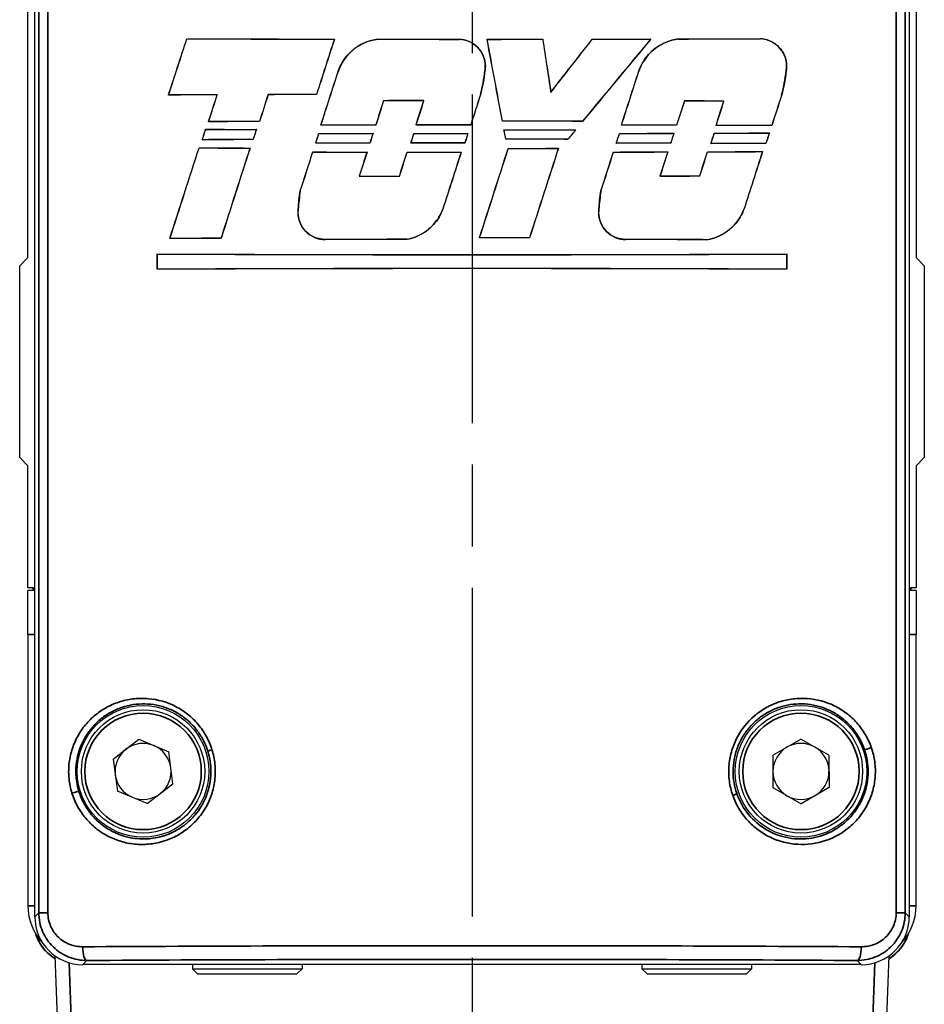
# Model space of a CAD drawing. Header units: millimetres. Extents: x 399 to 6233, y -1870 to 1602.
# Tile 49 of 256: x 2655 to 2688, y 953 to 989. Entities that reach past the tile are written whole.
import ezdxf

# ---------------------------------------------------------------- set-up
doc = ezdxf.new("R2010")
doc.units = ezdxf.units.MM
doc.linetypes.add('AM_ISO08W050', pattern=[18, 12, -1.5, 3, -1.5])
for name, color, linetype, lineweight in [('AM_7', 4, 'AM_ISO08W050', 25), ('可見 (ISO)', 7, 'Continuous', 25), ('窄部可見 (ISO)', 7, 'Continuous', 35)]:
    doc.layers.add(name, color=color, linetype=linetype, lineweight=lineweight)
doc.layers.add('S40', color=7, linetype='Continuous')

# ---------------------------------------------------------------- blocks, each defined once
blk = doc.blocks.new('S40-左視-02')
at = {"layer": '可見 (ISO)'}
for p, q in [((-15.95, -22.845), (-15.95, 34.605)), ((15.95, 34.605), (15.95, -22.845)), ((-16.2, 1.205), (-16.2, 27.533)), ((16.2, 27.533), (16.2, 1.205)), ((-10.404, 9.187), (-10.401, 9.184)), ((-5.017, 9.171), (-5.022, 9.168)), ((-3.441, 9.168), (-3.44, 9.165)), ((-0.451, 9.166), (-0.451, 9.163)), ((0.55, 9.166), (0.554, 9.163)), ((2.581, 9.167), (2.578, 9.164)), ((4.387, 9.17), (4.389, 9.166)), ((6.524, 9.174), (6.516, 9.171)), ((7.524, 9.177), (7.524, 9.174)), ((10.515, 9.188), (10.515, 9.184)), ((-4.878, 8.008), (-4.874, 8.007)), ((0.471, 8.013), (0.468, 8.013)), ((6.085, 8.009), (6.088, 8.008)), ((11.462, 8.009), (11.458, 8.009)), ((2.876, 7.234), (2.874, 7.226)), ((-11.074, 7.131), (-11.069, 7.134)), ((-9.295, 7.138), (-9.29, 7.141)), ((-7.437, 7.144), (-7.44, 7.147)), ((-5.672, 7.148), (-5.674, 7.152)), ((-3.225, 6.922), (-3.227, 6.926)), ((-1.757, 6.924), (-1.752, 6.927)), ((0.31, 7.143), (0.307, 7.144)), ((7.748, 6.913), (7.745, 6.916)), ((9.187, 6.908), (9.192, 6.912)), ((11.299, 7.136), (11.296, 7.137)), ((-9.612, 6.157), (-9.607, 6.16)), ((-7.752, 6.163), (-7.754, 6.166)), ((1.109, 6.174), (1.112, 6.178)), ((4.033, 6.171), (4.031, 6.175)), ((-9.717, 5.883), (-9.715, 5.879)), ((-7.865, 5.876), (-7.87, 5.873)), ((-5.515, 6.031), (-5.51, 6.035)), ((-3.51, 6.035), (-3.512, 6.038)), ((-2.043, 6.036), (-2.038, 6.04)), ((-0.046, 6.037), (-0.048, 6.04)), ((1.164, 5.865), (1.168, 5.861)), ((3.791, 5.867), (3.784, 5.864)), ((5.45, 6.031), (5.455, 6.035)), ((7.462, 6.026), (7.459, 6.03)), ((8.903, 6.022), (8.908, 6.025)), ((10.85, 5.75), (10.845, 5.746)), ((10.936, 6.014), (10.934, 6.017)), ((-9.842, 5.499), (-9.837, 5.503)), ((-7.985, 5.506), (-7.988, 5.509)), ((-5.586, 5.733), (-5.584, 5.73)), ((-3.609, 5.73), (-3.614, 5.726)), ((-2.117, 5.728), (-2.114, 5.724)), ((-0.147, 5.727), (-0.152, 5.724)), ((1.236, 5.517), (1.238, 5.521)), ((3.501, 5.515), (3.499, 5.519)), ((5.379, 5.733), (5.382, 5.729)), ((7.367, 5.738), (7.362, 5.734)), ((8.838, 5.742), (8.841, 5.739)), ((-9.957, 5.204), (-9.954, 5.201)), ((-8.098, 5.198), (-8.103, 5.194)), ((-5.807, 5.054), (-5.805, 5.051)), ((-5.703, 5.374), (-5.698, 5.378)), ((-3.829, 5.051), (-3.834, 5.047)), ((-3.723, 5.378), (-3.726, 5.381)), ((-2.364, 5.049), (-2.361, 5.045)), ((-2.23, 5.379), (-2.225, 5.383)), ((-0.394, 5.048), (-0.399, 5.044)), ((-0.259, 5.38), (-0.262, 5.384)), ((1.322, 5.186), (1.324, 5.182)), ((3.152, 5.187), (3.147, 5.184)), ((5.159, 5.053), (5.162, 5.049)), ((5.264, 5.375), (5.268, 5.379)), ((7.146, 5.058), (7.141, 5.054)), ((7.248, 5.37), (7.245, 5.374)), ((8.592, 5.062), (8.594, 5.058)), ((8.716, 5.366), (8.721, 5.369)), ((10.601, 5.07), (10.596, 5.066)), ((10.722, 5.358), (10.719, 5.362)), ((-4.114, 4.172), (-4.119, 4.169)), ((-2.649, 4.17), (-2.647, 4.167)), ((6.859, 4.178), (6.855, 4.174)), ((8.307, 4.182), (8.31, 4.179)), ((-6.266, 3.631), (-6.263, 3.631)), ((4.702, 3.631), (4.706, 3.63)), ((-6.341, 2.97), (-6.338, 2.97)), ((-1.064, 2.965), (-1.067, 2.966)), ((4.628, 2.97), (4.631, 2.97)), ((9.919, 2.959), (9.916, 2.96)), ((-11.026, 1.896), (-11.021, 1.899)), ((-9.155, 1.903), (-9.157, 1.907)), ((-2.364, 1.865), (-2.364, 1.868)), ((0.271, 1.919), (0.276, 1.923)), ((2.099, 1.918), (2.096, 1.922)), ((8.603, 1.852), (8.602, 1.855)), ((-16.5, 0.905), (-16.2, 1.205)), ((-11.487, 1.334), (-11.483, 1.331)), ((-11.487, 0.773), (-11.487, 1.334)), ((-11.483, 1.331), (-11.483, 0.776)), ((11.487, 1.334), (11.483, 1.331)), ((11.483, 0.776), (11.483, 1.331)), ((11.487, 1.334), (11.487, 0.773)), ((16.2, 1.205), (16.5, 0.905)), ((-16.5, -6.095), (-16.5, 0.905)), ((-11.487, 0.773), (-11.483, 0.776)), ((11.487, 0.773), (11.483, 0.776)), ((16.5, 0.905), (16.5, -6.095)), ((-16.2, -6.395), (-16.5, -6.095)), ((16.5, -6.095), (16.2, -6.395)), ((-16.2, -10.845), (-16.2, -6.395)), ((16.2, -6.395), (16.2, -10.845)), ((-15.95, -10.845), (-16.2, -10.845)), ((-15.95, -10.945), (-16.2, -10.945)), ((-16.2, -12.545), (-16.2, -10.945)), ((-16.013, -10.945), (-16.013, -10.845)), ((16.2, -10.845), (15.95, -10.845)), ((16.2, -10.945), (15.95, -10.945)), ((16.013, -10.945), (16.013, -10.845)), ((16.2, -10.945), (16.2, -12.545)), ((-16.2, -12.545), (-16.2, -22.445)), ((16.2, -22.445), (16.2, -12.545)), ((-14.1, -15.845), (-14.099, -15.845)), ((-13.771, -15.845), (-13.771, -15.845)), ((-14.5, -16.499), (-14.5, -16.499)), ((-13.091, -17.094), (-12.155, -16.374)), ((-12.155, -16.374), (-11.064, -16.825)), ((10.977, -16.956), (11.998, -16.364)), ((13.022, -16.953), (11.998, -16.364)), ((-14.621, -16.846), (-14.621, -16.846)), ((-10.909, -17.996), (-11.064, -16.825)), ((-13.091, -17.094), (-12.936, -18.264)), ((10.977, -16.956), (10.978, -18.137)), ((13.022, -16.953), (13.023, -18.134)), ((-11.845, -18.715), (-12.936, -18.264)), ((-11.845, -18.715), (-10.909, -17.996)), ((10.978, -18.137), (12.002, -18.726)), ((13.023, -18.134), (12.002, -18.726)), ((-14.5, -18.591), (-14.5, -18.591)), ((-15.054, -28.569), (-15.204, -24.278)), ((15.204, -24.278), (15.054, -28.569)), ((14.2, -24.595), (-14.2, -24.595)), ((-10.2, -24.595), (-10.2, -24.745)), ((-10.2, -24.745), (-6.2, -24.745)), ((-10, -24.945), (-10.2, -24.745)), ((-6.4, -24.945), (-6.2, -24.745)), ((-6.2, -24.595), (-6.2, -24.745)), ((6.2, -24.595), (6.2, -24.745)), ((6.2, -24.745), (10.2, -24.745)), ((6.4, -24.945), (6.2, -24.745)), ((10, -24.945), (10.2, -24.745)), ((10.2, -24.595), (10.2, -24.745)), ((-6.4, -24.945), (-10, -24.945)), ((10, -24.945), (6.4, -24.945))]:
    blk.add_line(p, q, dxfattribs=at)
for centre, radius in [((-12, -17.545), 2.4), ((-12, -17.545), 2.25), ((12, -17.545), 2.4), ((12, -17.545), 2.25)]:
    blk.add_circle(centre, radius, dxfattribs=at)
for centre, radius, start, end in [((-12.5, -13.345), 2.25, 304.4384, 304.4434), ((-12.5, -13.345), 2.5, 308.2415, 308.2422), ((12.5, -13.345), 2.5, 231.7578, 231.7585), ((12.5, -13.345), 2.25, 290.5104, 290.5113), ((-12, -17.545), 1.022, 67.5479, 127.5479), ((12, -17.545), 1.022, 60.0782, 120.0782), ((-12, -17.545), 1.022, 127.5479, 187.5479), ((-12, -17.545), 1.022, 7.5479, 67.5479), ((12, -17.545), 1.022, 120.0782, 180.0782), ((12, -17.545), 1.023, 0.0782, 60.0782), ((-12, -17.545), 1.022, 307.5479, 7.5479), ((12, -17.545), 1.022, 180.0782, 240.0782), ((12, -17.545), 1.022, 300.0782, 0.0782), ((-12, -17.545), 1.022, 187.5479, 247.5479), ((-12, -17.545), 1.022, 247.5479, 307.5479), ((12, -17.545), 1.022, 240.0782, 300.0782), ((-14.2, -22.445), 2, 180, 223.2848), ((14.2, -22.445), 2, 316.7152, 0)]:
    blk.add_arc(centre, radius, start, end, dxfattribs=at)
for centre, major_axis, ratio, start_param, end_param in [((-7.896, 41.728), (135.674, 418.286), 0.017452, 4.635244, 4.640177), ((-7.928, 41.746), (-136.376, -420.45), 0.017452, 1.494045, 1.498935), ((0, 9.965), (45.744, 0), 0.017452, 4.48294, 4.602487), ((0, 9.965), (-45.944, 0), 0.017452, 1.342423, 1.461269), ((7.861, 21.945), (147.03, 453.297), 0.017452, 1.604649, 1.609098), ((7.825, 21.944), (-146.373, -451.272), 0.017452, 4.746358, 4.750843), ((0, 9.965), (45.743, 0), 0.017452, 4.6371, 4.702533), ((0, 9.965), (-45.943, 0), 0.017452, 1.49584, 1.560981), ((0, 9.965), (45.743, 0), 0.017452, 4.724406, 4.768849), ((-23.251, 7.761), (-249.048, 1332.253), 0.017452, 4.707935, 4.710181), ((0, 9.965), (-45.943, 0), 0.017452, 1.582853, 1.626945), ((-23.353, 7.761), (250.136, -1338.077), 0.017452, 1.56635, 1.568581), ((34.637, 31.259), (-302.392, 1983.882), 0.017452, 1.579274, 1.580251), ((34.484, 31.258), (301.054, -1975.105), 0.017452, 4.720914, 4.721892), ((-1.652, 4.857), (-74.387, -95.124), 0.017452, 1.609349, 1.62976), ((-1.645, 4.857), (74.061, 94.706), 0.017452, 4.751141, 4.771588), ((0, 0.048), (45.946, 55.561), 0.011124, 1.415052, 1.469496), ((0, 0.048), (45.746, 55.319), 0.011124, 1.41426, 1.469075), ((0, 9.965), (45.743, 0), 0.017452, 4.808444, 4.855496), ((0, 9.965), (-45.943, 0), 0.017452, 1.666469, 1.713111), ((0, 9.965), (45.744, 0), 0.017452, 4.877624, 4.94433), ((0, 9.965), (-45.944, 0), 0.017452, 1.735311, 1.801708), ((-7.991, 25.468), (145.917, 453.567), 0.017452, 4.675138, 4.6795), ((-8.027, 25.471), (-146.586, -455.646), 0.017452, 1.533743, 1.538075), ((-7.914, -8.16), (147.074, 457.162), 0.017452, 4.74905, 4.753378), ((-7.95, -8.161), (-147.737, -459.223), 0.017452, 1.607329, 1.611627), ((0, 6.356), (-45.744, 0), 0.017452, 4.917015, 4.956906), ((0, 6.356), (45.944, 0), 0.017452, 1.77441, 1.814116), ((-7.971, 37.124), (139.308, 433.025), 0.017452, 4.646428, 4.6487), ((-8.005, 37.138), (-140.007, -435.197), 0.017452, 1.505171, 1.507431), ((7.746, 27.276), (145.685, 452.845), 0.017452, 1.620874, 1.623042), ((7.708, 27.272), (-145.011, -450.75), 0.017452, 4.762673, 4.764851), ((0, 6.356), (45.943, 0), 0.017452, 1.694623, 1.73345), ((0, 6.356), (-45.743, 0), 0.017452, 4.836703, 4.875703), ((8.098, 14.323), (149.468, 464.604), 0.017452, 1.592333, 1.594243), ((8.062, 14.323), (-148.811, -462.563), 0.017452, 4.734003, 4.735922), ((0, 6.126), (45.943, 0), 0.017452, 1.608943, 1.641096), ((0, 6.126), (-45.743, 0), 0.017452, 4.750807, 4.782941), ((-8.072, 14.963), (148.705, 462.234), 0.017452, 4.69869, 4.700611), ((-8.108, 14.963), (-149.362, -464.277), 0.017452, 1.55719, 1.559101), ((0, 3.572), (45.944, 142.854), 0.005344, 1.547508, 1.555235), ((8.102, 3.573), (-149.34, -464.208), 0.017452, 4.710313, 4.712696), ((7.992, -18.94), (143.269, 445.335), 0.017452, 1.518318, 1.520312), ((7.957, -18.933), (-142.588, -443.219), 0.017452, 4.659657, 4.66166), ((0, 6.126), (45.944, 0), 0.017452, 1.369371, 1.401408), ((0, 6.126), (-45.744, 0), 0.017452, 4.510179, 4.542196), ((-7.477, -18.346), (142.921, 444.254), 0.017452, 4.772881, 4.774879), ((-7.516, -18.352), (-143.6, -446.366), 0.017452, 1.63105, 1.633039), ((8.061, -28.247), (136.544, 424.433), 0.017452, 1.492948, 1.495595), ((8.029, -28.227), (-135.835, -422.23), 0.017452, 4.634153, 4.63682), ((0, 5.376), (-45.744, 0), 0.017452, 4.882677, 4.924094), ((0, 5.376), (45.944, 0), 0.017452, 1.740393, 1.781457), ((0, 5.376), (-45.743, 0), 0.017452, 4.624105, 4.688146), ((0, 5.376), (45.943, 0), 0.017452, 1.482934, 1.546596), ((-0.001, 38.343), (45.742, 140.956), 0.005388, 4.478967, 4.481765), ((0, 38.344), (45.943, 141.575), 0.005388, 4.480032, 4.482765), ((0, 6.663), (45.744, 0), 0.017452, 4.498325, 4.539593), ((0, 6.663), (-45.944, 0), 0.017452, 1.357737, 1.398653), ((0.001, 27.56), (45.946, 141.587), 0.005388, 1.726322, 1.728923), ((0.001, 27.561), (45.747, 140.973), 0.005388, 1.726977, 1.72964), ((0, 5.239), (-45.743, 0), 0.017452, 4.789192, 4.83325), ((0, 5.239), (45.943, 0), 0.017452, 1.64732, 1.691023), ((0, 5.239), (-45.743, 0), 0.017452, 4.713393, 4.757059), ((0, 5.239), (45.943, 0), 0.017452, 1.571851, 1.615167), ((0, 6.663), (45.743, 0), 0.017452, 4.73784, 4.795367), ((0, 7.56), (45.738, -222.221), 0.003518, 1.560883, 1.562445), ((0, 6.663), (-45.943, 0), 0.017452, 1.59623, 1.65325), ((-0.001, 7.562), (45.962, -223.309), 0.00352, 1.560934, 1.562457), ((0, 0.012), (45.946, 55.808), 0.011094, 1.47488, 1.48109), ((1.531, 0.047), (-71.317, -86.598), 0.017452, 4.659508, 4.663578), ((0, 5.239), (-45.743, 0), 0.017452, 4.548537, 4.592954), ((0, 5.239), (45.943, 0), 0.017452, 1.407721, 1.451778), ((0, 6.525), (45.744, 0), 0.017452, 4.906822, 4.951859), ((0, 5.239), (-45.744, 0), 0.017452, 4.470973, 4.516514), ((0, 5.239), (45.944, 0), 0.017452, 1.33051, 1.375677), ((0, -30.188), (45.745, 140.965), 0.005388, 1.314755, 1.317628), ((0, 4.719), (-45.744, 0), 0.017452, 4.887848, 4.92925), ((0, 4.719), (45.944, 0), 0.017452, 1.745541, 1.786589), ((0, 25.508), (45.743, 140.96), 0.005388, 4.57081, 4.573382), ((0, 25.509), (45.943, 141.577), 0.005388, 4.571463, 4.573973), ((0, 6.525), (45.743, 0), 0.017452, 4.589963, 4.63341), ((0, 6.525), (-45.943, 0), 0.017452, 1.448962, 1.492057), ((0, 14.269), (45.943, 141.577), 0.005388, 1.632922, 1.635362), ((0, 14.268), (45.742, 140.956), 0.005388, 1.633159, 1.63566), ((0, 14.834), (45.747, 140.972), 0.005388, 4.647018, 4.649495), ((0, 14.834), (45.945, 141.582), 0.005388, 4.647338, 4.649755), ((0, 6.525), (45.743, 0), 0.017452, 4.666094, 4.709179), ((0, 6.525), (-45.943, 0), 0.017452, 1.524759, 1.567496), ((0, 3.593), (45.944, 141.578), 0.005388, 1.557495, 1.559895), ((0, 3.593), (45.743, 140.96), 0.005388, 1.557405, 1.559865), ((0, 4.719), (-45.743, 0), 0.017452, 4.635776, 4.685375), ((0, 4.719), (45.943, 0), 0.017452, 1.494553, 1.543838), ((-0.001, -8.273), (45.747, 140.973), 0.005388, 4.811103, 4.813651), ((-0.001, -8.272), (45.946, 141.586), 0.005388, 4.810702, 4.813189), ((0, 6.525), (45.743, 0), 0.017452, 4.830263, 4.87415), ((0, 6.525), (-45.943, 0), 0.017452, 1.68821, 1.731739), ((0, -19.511), (45.944, 141.578), 0.005388, 1.393277, 1.395861), ((-0.001, -19.513), (45.746, 140.968), 0.005388, 1.392452, 1.395099), ((-0.001, -18.949), (45.746, 140.968), 0.005388, 4.887488, 4.890199), ((0.002, -18.941), (45.938, 141.56), 0.005387, 4.886722, 4.889371), ((0, 6.525), (-45.944, 0), 0.017452, 1.76443, 1.809093), ((0, -30.185), (45.943, 141.575), 0.005388, 1.315939, 1.318746), ((0, 38.699), (-45.744, -142.233), 0.005344, 1.310785, 1.334792), ((0, 38.699), (-45.944, -142.854), 0.005344, 1.311977, 1.335821), ((0, 5.984), (45.744, 0), 0.017452, 4.492968, 4.534412), ((0, 5.984), (-45.944, 0), 0.017452, 1.352404, 1.393495), ((7.589, 27.171), (144.238, 448.348), 0.017452, 1.625447, 1.63279), ((7.55, 27.166), (-143.559, -446.239), 0.017452, 4.767252, 4.774645), ((-7.974, 25.256), (144.878, 450.339), 0.017452, 4.669968, 4.673131), ((-8.01, 25.26), (-145.55, -452.428), 0.017452, 1.528587, 1.531729), ((0, 5.846), (45.743, 0), 0.017452, 4.585094, 4.628584), ((0, 5.846), (-45.943, 0), 0.017452, 1.444115, 1.487251), ((0, 4.582), (-45.743, 0), 0.017452, 4.793869, 4.837387), ((0, 4.582), (45.943, 0), 0.017452, 1.651976, 1.695141), ((7.935, 14.228), (147.931, 455.72), 0.017452, 1.596609, 1.598538), ((7.9, 14.228), (-147.28, -453.713), 0.017452, 4.738283, 4.740219), ((-7.922, 14.864), (147.149, 453.311), 0.017452, 4.694461, 4.6964), ((-7.957, 14.865), (-147.801, -455.32), 0.017452, 1.552964, 1.554894), ((0, 5.846), (45.743, 0), 0.017452, 4.660689, 4.703778), ((0, 5.846), (-45.943, 0), 0.017452, 1.519377, 1.562119), ((0, 4.582), (-45.743, 0), 0.017452, 4.718059, 4.761162), ((0, 4.582), (45.943, 0), 0.017452, 1.576497, 1.619252), ((8.142, 3.665), (150.083, 466.516), 0.017452, 1.573454, 1.577908), ((8.106, 3.665), (-149.429, -464.485), 0.017452, 4.715026, 4.71951), ((-8.106, 3.684), (149.428, 464.48), 0.017452, 4.714204, 4.721236), ((-8.142, 3.684), (-150.081, -466.511), 0.017452, 1.572635, 1.579622), ((0, 5.984), (45.743, 0), 0.017452, 4.741284, 4.78134), ((0, 5.984), (-45.943, 0), 0.017452, 1.599621, 1.639342), ((8.09, -7.155), (148.924, 462.915), 0.017452, 1.549753, 1.556801), ((8.055, -7.155), (-148.266, -460.869), 0.017452, 4.691221, 4.698315), ((-7.98, -8.3), (147.806, 459.439), 0.017452, 4.743975, 4.747071), ((-8.016, -8.301), (-148.467, -461.493), 0.017452, 1.602266, 1.605344), ((0, 5.846), (45.743, 0), 0.017452, 4.825414, 4.869249), ((0, 5.846), (-45.943, 0), 0.017452, 1.683384, 1.72686), ((0, 4.582), (-45.743, 0), 0.017452, 4.553276, 4.597064), ((0, 4.582), (45.943, 0), 0.017452, 1.412438, 1.45587), ((7.864, -18.877), (143.043, 440.663), 0.017452, 1.522128, 1.524128), ((7.829, -18.871), (-142.369, -438.584), 0.017452, 4.663468, 4.665477), ((-7.448, -18.276), (142.673, 439.523), 0.017452, 4.769172, 4.771177), ((-7.486, -18.281), (-143.347, -441.598), 0.017452, 1.627343, 1.629338), ((0, 5.846), (45.744, 0), 0.017452, 4.901339, 4.946269), ((0, 5.846), (-45.944, 0), 0.017452, 1.758971, 1.803529), ((0, 4.582), (-45.744, 0), 0.017452, 4.475792, 4.520667), ((0, 4.582), (45.944, 0), 0.017452, 1.335307, 1.379812), ((8.026, -28.607), (138.388, 430.163), 0.017452, 1.498052, 1.502962), ((7.992, -28.591), (-137.684, -427.975), 0.017452, 4.639273, 4.644219), ((0, 4.967), (-45.943, 0), 0.017452, 1.48103, 1.513152), ((0, 4.967), (45.743, 0), 0.017452, 4.622335, 4.654437), ((0, 4.967), (-45.944, 0), 0.017452, 1.720553, 1.752668), ((0, 4.967), (45.744, 0), 0.017452, 4.862913, 4.895007), ((0, 1.121), (-45.744, 0), 0.017452, 4.913878, 4.955821), ((0, 1.121), (45.944, 0), 0.017452, 1.771454, 1.813036), ((0, 1.067), (45.943, 0), 0.017452, 1.622277, 1.687601), ((0, 1.067), (-45.743, 0), 0.017452, 4.764087, 4.829706), ((0, 1.121), (-45.743, 0), 0.017452, 4.666489, 4.706462), ((0, 1.121), (45.943, 0), 0.017452, 1.525152, 1.564791), ((0, 1.067), (45.944, 0), 0.017452, 1.382444, 1.448358), ((0, 1.067), (-45.744, 0), 0.017452, 4.523196, 4.589413), ((0, 2.107), (45.743, 0), 0.017452, 4.45856, 4.966217), ((0, 2.107), (-45.95, 0), 0.017455, 1.318216, 1.823376), ((0, 0), (-45.743, 0), 0.017452, 4.45856, 4.966217), ((0, 0), (45.95, 0), 0.017455, 1.318216, 1.823376), ((-14.2, -22.845), (1.238, 1.238), 0.999695, 2.356347, 3.926839), ((14.2, -22.845), (-1.238, 1.238), 0.999695, 2.356347, 3.926839)]:
    blk.add_ellipse(centre, major_axis=major_axis, ratio=ratio, start_param=start_param, end_param=end_param, dxfattribs=at)
for points, knots in [([(-4.878, 8.008), (-4.866, 8.041), (-4.854, 8.073), (-4.752, 8.32), (-4.617, 8.516), (-4.307, 8.826), (-4.111, 8.96), (-3.749, 9.11), (-3.594, 9.149), (-3.441, 9.168)], [0.5825559, 0.5825559, 0.5825559, 0.5825559, 0.5923311, 0.5923311, 0.6581416, 0.6581416, 0.724146, 0.724146, 0.7690398, 0.7690398, 0.7690398, 0.7690398]), ([(-3.44, 9.165), (-3.593, 9.146), (-3.748, 9.106), (-4.109, 8.957), (-4.305, 8.823), (-4.615, 8.514), (-4.749, 8.318), (-4.851, 8.072), (-4.863, 8.04), (-4.874, 8.007)], [0.8089084, 0.8089084, 0.8089084, 0.8089084, 0.8536893, 0.8536893, 0.9195588, 0.9195588, 0.9852367, 0.9852367, 0.9949888, 0.9949888, 0.9949888, 0.9949888]), ([(-0.451, 9.166), (-0.341, 9.161), (-0.226, 9.137), (0.002, 9.042), (0.112, 8.967), (0.286, 8.793), (0.362, 8.682), (0.462, 8.44), (0.487, 8.309), (0.487, 8.186), (0.487, 8.129), (0.481, 8.071), (0.471, 8.013)], [0.4481982, 0.4481982, 0.4481982, 0.4481982, 0.4807882, 0.4807882, 0.5177647, 0.5177647, 0.5547396, 0.5547396, 0.5917144, 0.5917144, 0.5917144, 0.6086798, 0.6086798, 0.6086798, 0.6086798]), ([(0.468, 8.013), (0.478, 8.071), (0.483, 8.129), (0.483, 8.308), (0.459, 8.439), (0.359, 8.68), (0.283, 8.79), (0.11, 8.964), (0, 9.039), (-0.227, 9.133), (-0.341, 9.158), (-0.451, 9.163)], [-0.3117206, -0.3117206, -0.3117206, -0.3117206, -0.2948045, -0.2948045, -0.2579612, -0.2579612, -0.2211179, -0.2211179, -0.1842729, -0.1842729, -0.1518065, -0.1518065, -0.1518065, -0.1518065]), ([(6.085, 8.009), (6.096, 8.041), (6.109, 8.074), (6.21, 8.321), (6.344, 8.517), (6.654, 8.829), (6.852, 8.965), (7.215, 9.117), (7.371, 9.157), (7.524, 9.177)], [0.5887308, 0.5887308, 0.5887308, 0.5887308, 0.5984663, 0.5984663, 0.6643072, 0.6643072, 0.7311621, 0.7311621, 0.7766128, 0.7766128, 0.7766128, 0.7766128]), ([(7.524, 9.174), (7.371, 9.154), (7.216, 9.113), (6.854, 8.962), (6.656, 8.827), (6.347, 8.515), (6.213, 8.319), (6.112, 8.072), (6.1, 8.04), (6.088, 8.008)], [-0.2434649, -0.2434649, -0.2434649, -0.2434649, -0.1981316, -0.1981316, -0.1314185, -0.1314185, -0.0657093, -0.0657093, -0.0559962, -0.0559962, -0.0559962, -0.0559962]), ([(10.515, 9.188), (10.628, 9.183), (10.747, 9.158), (10.981, 9.061), (11.095, 8.983), (11.273, 8.805), (11.35, 8.693), (11.452, 8.446), (11.477, 8.312), (11.477, 8.186), (11.477, 8.128), (11.472, 8.068), (11.462, 8.009)], [0.463511, 0.463511, 0.463511, 0.463511, 0.4979661, 0.4979661, 0.5369755, 0.5369755, 0.5748596, 0.5748596, 0.6127438, 0.6127438, 0.6127438, 0.6300956, 0.6300956, 0.6300956, 0.6300956]), ([(11.458, 8.009), (11.468, 8.069), (11.474, 8.128), (11.474, 8.311), (11.448, 8.445), (11.347, 8.691), (11.27, 8.802), (11.093, 8.981), (10.979, 9.058), (10.746, 9.155), (10.628, 9.179), (10.515, 9.184)], [-0.3225381, -0.3225381, -0.3225381, -0.3225381, -0.3052377, -0.3052377, -0.2674894, -0.2674894, -0.2297412, -0.2297412, -0.1908825, -0.1908825, -0.1565689, -0.1565689, -0.1565689, -0.1565689]), ([(-6.341, 2.97), (-6.346, 2.929), (-6.349, 2.888), (-6.349, 2.723), (-6.324, 2.591), (-6.223, 2.348), (-6.147, 2.237), (-5.972, 2.061), (-5.86, 1.985), (-5.616, 1.885), (-5.484, 1.86), (-5.358, 1.86), (-5.356, 1.86), (-5.354, 1.86)], [-0.3106286, -0.3106286, -0.3106286, -0.3106286, -0.2985275, -0.2985275, -0.2612771, -0.2612771, -0.2240267, -0.2240267, -0.1865013, -0.1865013, -0.148976, -0.148976, -0.1484135, -0.1484135, -0.1484135, -0.1484135]), ([(-5.354, 1.864), (-5.356, 1.864), (-5.358, 1.864), (-5.484, 1.863), (-5.616, 1.888), (-5.859, 1.988), (-5.97, 2.064), (-6.145, 2.239), (-6.22, 2.349), (-6.321, 2.592), (-6.346, 2.724), (-6.346, 2.847), (-6.346, 2.888), (-6.343, 2.929), (-6.338, 2.97)], [0.4453362, 0.4453362, 0.4453362, 0.4453362, 0.4458977, 0.4458977, 0.4832863, 0.4832863, 0.520675, 0.520675, 0.5577925, 0.5577925, 0.59491, 0.59491, 0.59491, 0.6069789, 0.6069789, 0.6069789, 0.6069789]), ([(-2.364, 1.868), (-2.251, 1.891), (-2.138, 1.924), (-1.816, 2.058), (-1.62, 2.192), (-1.311, 2.501), (-1.178, 2.697), (-1.081, 2.929), (-1.074, 2.948), (-1.067, 2.966)], [-0.7547784, -0.7547784, -0.7547784, -0.7547784, -0.7217015, -0.7217015, -0.65609, -0.65609, -0.5905844, -0.5905844, -0.5849967, -0.5849967, -0.5849967, -0.5849967]), ([(-1.064, 2.965), (-1.071, 2.946), (-1.078, 2.928), (-1.174, 2.695), (-1.308, 2.499), (-1.618, 2.189), (-1.814, 2.055), (-2.137, 1.921), (-2.25, 1.887), (-2.364, 1.865)], [0.0600303, 0.0600303, 0.0600303, 0.0600303, 0.065637, 0.065637, 0.1312739, 0.1312739, 0.1970178, 0.1970178, 0.2301933, 0.2301933, 0.2301933, 0.2301933]), ([(4.628, 2.97), (4.622, 2.929), (4.62, 2.888), (4.62, 2.724), (4.645, 2.592), (4.745, 2.349), (4.82, 2.238), (4.995, 2.063), (5.106, 1.986), (5.35, 1.885), (5.482, 1.86), (5.607, 1.86), (5.609, 1.86), (5.611, 1.86)], [-0.3108484, -0.3108484, -0.3108484, -0.3108484, -0.2987826, -0.2987826, -0.2616698, -0.2616698, -0.224557, -0.224557, -0.187125, -0.187125, -0.1496929, -0.1496929, -0.1491299, -0.1491299, -0.1491299, -0.1491299]), ([(5.611, 1.863), (5.609, 1.863), (5.607, 1.863), (5.482, 1.863), (5.35, 1.888), (5.108, 1.989), (4.997, 2.065), (4.823, 2.24), (4.748, 2.351), (4.648, 2.593), (4.623, 2.724), (4.623, 2.847), (4.623, 2.887), (4.626, 2.928), (4.631, 2.97)], [0.4462988, 0.4462988, 0.4462988, 0.4462988, 0.4468607, 0.4468607, 0.4841574, 0.4841574, 0.5214541, 0.5214541, 0.5584352, 0.5584352, 0.5954163, 0.5954163, 0.5954163, 0.6074502, 0.6074502, 0.6074502, 0.6074502]), ([(8.602, 1.855), (8.718, 1.878), (8.833, 1.911), (9.161, 2.046), (9.359, 2.182), (9.671, 2.494), (9.805, 2.69), (9.902, 2.924), (9.909, 2.942), (9.916, 2.96)], [-0.7666931, -0.7666931, -0.7666931, -0.7666931, -0.7323964, -0.7323964, -0.6649503, -0.6649503, -0.5987622, -0.5987622, -0.5932187, -0.5932187, -0.5932187, -0.5932187]), ([(9.919, 2.959), (9.912, 2.94), (9.905, 2.922), (9.808, 2.688), (9.673, 2.492), (9.362, 2.179), (9.163, 2.043), (8.834, 1.908), (8.719, 1.874), (8.603, 1.852)], [0.0607615, 0.0607615, 0.0607615, 0.0607615, 0.066323, 0.066323, 0.132646, 0.132646, 0.2002419, 0.2002419, 0.2346492, 0.2346492, 0.2346492, 0.2346492]), ([(-15.345, -24.286), (-15.488, -24.173), (-15.614, -24.037), (-15.804, -23.755), (-15.875, -23.609), (-15.925, -23.457)], [0.1163989, 0.1163989, 0.1163989, 0.1163989, 0.1709338, 0.1709338, 0.2187282, 0.2187282, 0.2187282, 0.2187282]), ([(15.925, -23.457), (15.866, -23.636), (15.777, -23.808), (15.608, -24.034), (15.546, -24.104), (15.394, -24.251), (15.3, -24.325), (15.2, -24.389)], [0.0556135, 0.0556135, 0.0556135, 0.0556135, 0.1122733, 0.1122733, 0.1404091, 0.1404091, 0.1758858, 0.1758858, 0.1758858, 0.1758858])]:
    blk.add_open_spline(points, degree=3, knots=knots, dxfattribs=at)
for points in [[(0.307, 7.144), (0.381, 7.43), (0.435, 7.72), (0.468, 8.013)], [(0.471, 8.013), (0.438, 7.719), (0.385, 7.429), (0.31, 7.143)], [(11.296, 7.137), (11.371, 7.424), (11.425, 7.715), (11.458, 8.009)], [(11.462, 8.009), (11.428, 7.714), (11.374, 7.423), (11.299, 7.136)], [(-6.341, 2.97), (-6.328, 3.189), (-6.302, 3.41), (-6.266, 3.631)], [(-6.263, 3.631), (-6.299, 3.409), (-6.324, 3.188), (-6.338, 2.97)], [(4.628, 2.97), (4.641, 3.188), (4.667, 3.409), (4.702, 3.631)], [(4.706, 3.63), (4.67, 3.409), (4.645, 3.188), (4.631, 2.97)]]:
    blk.add_open_spline(points, degree=3, dxfattribs=at)
at = {"layer": '窄部可見 (ISO)'}
for p, q in [((-15.804, -22.7), (-15.804, 34.459)), ((-15.474, 34.46), (-15.474, -22.7)), ((15.474, -22.7), (15.474, 34.46)), ((15.804, 34.459), (15.804, -22.7)), ((-5.354, 1.86), (-5.354, 1.864)), ((5.611, 1.86), (5.611, 1.863)), ((-16.013, -10.845), (-16.013, -10.945)), ((16.013, -10.945), (16.013, -10.845)), ((-16.2, -12.545), (-15.95, -12.545)), ((15.95, -12.545), (16.2, -12.545)), ((-15.95, -22.445), (-16.2, -22.445)), ((15.95, -22.445), (16.2, -22.445)), ((-15.95, -22.845), (-15.804, -22.7)), ((-15.474, -22.7), (-15.804, -22.7)), ((15.804, -22.7), (15.474, -22.7)), ((15.804, -22.7), (15.95, -22.845)), ((-14.696, -24.523), (-14.555, -28.578)), ((-14.047, -24.442), (-14.2, -24.595)), ((14.2, -24.595), (14.047, -24.442)), ((14.2, -24.436), (14.2, -24.436)), ((14.555, -28.578), (14.696, -24.523))]:
    blk.add_line(p, q, dxfattribs=at)
for centre in [(-12, -17.545), (12, -17.545)]:
    blk.add_circle(centre, 2.125, dxfattribs=at)
for centre, start, end in [((-12.5, -13.345), 301.5999, 301.6057), ((12.5, -13.345), 287.6717, 287.6721)]:
    blk.add_arc(centre, 2.125, start, end, dxfattribs=at)
for centre, major_axis, ratio, start_param, end_param in [((-9.445, -16.752), (-0.191, -0.059), 0.062926, 4.911673, 6.265697), ((14.504, -16.673), (-0.189, -0.065), 0.109215, 0.017558, 1.876428), ((-14.53, -18.337), (0.191, 0.059), 0.099527, 0.01754, 1.880288), ((9.471, -18.417), (0.189, 0.065), 0.069409, 4.910151, 6.26569), ((-14.047, -23.942), (0.003, -0.5), 0.310429, 4.710619, 6.264825), ((14.047, -23.942), (-0.003, -0.5), 0.310429, 0.01836, 1.572566)]:
    blk.add_ellipse(centre, major_axis=major_axis, ratio=ratio, start_param=start_param, end_param=end_param, dxfattribs=at)
for points, knots in [([(-14.594, -18.337), (-14.647, -18.168), (-14.682, -17.995), (-14.701, -17.818), (-14.719, -17.641), (-14.719, -17.461), (-14.702, -17.285), (-14.684, -17.108), (-14.65, -16.935), (-14.598, -16.766), (-14.546, -16.597), (-14.476, -16.432), (-14.393, -16.278), (-14.31, -16.124), (-14.211, -15.979), (-14.099, -15.844), (-13.987, -15.709), (-13.863, -15.588), (-13.729, -15.479), (-13.595, -15.37), (-13.449, -15.274), (-13.297, -15.193), (-13.145, -15.113), (-12.987, -15.047), (-12.823, -14.997), (-12.658, -14.947), (-12.488, -14.912), (-12.318, -14.895), (-12.147, -14.877), (-11.976, -14.876), (-11.803, -14.891), (-11.458, -14.921), (-11.123, -15.017), (-10.811, -15.178), (-10.656, -15.258), (-10.509, -15.353), (-10.373, -15.461), (-10.237, -15.569), (-10.108, -15.693), (-9.995, -15.828), (-9.881, -15.962), (-9.781, -16.107), (-9.696, -16.261), (-9.611, -16.416), (-9.54, -16.582), (-9.486, -16.752)], [0.016662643, 0.016662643, 0.016662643, 0.016662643, 0.017195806, 0.017195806, 0.017195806, 0.017729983, 0.017729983, 0.017729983, 0.018267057, 0.018267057, 0.018267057, 0.018804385, 0.018804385, 0.018804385, 0.019342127, 0.019342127, 0.019342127, 0.019880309, 0.019880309, 0.019880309, 0.02041893, 0.02041893, 0.02041893, 0.020957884, 0.020957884, 0.020957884, 0.021497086, 0.021497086, 0.021497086, 0.022036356, 0.022036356, 0.022036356, 0.023114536, 0.023114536, 0.023114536, 0.023653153, 0.023653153, 0.023653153, 0.024190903, 0.024190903, 0.024190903, 0.024728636, 0.024728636, 0.024728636, 0.025266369, 0.025266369, 0.025266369, 0.025266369]), ([(-9.636, -16.811), (-9.68, -16.668), (-9.738, -16.529), (-9.876, -16.266), (-9.956, -16.143), (-10.138, -15.911), (-10.24, -15.802), (-10.459, -15.607), (-10.576, -15.52), (-10.823, -15.368), (-10.956, -15.302), (-11.225, -15.197), (-11.362, -15.157), (-11.644, -15.1), (-11.789, -15.084), (-12.074, -15.078), (-12.216, -15.087), (-12.498, -15.13), (-12.639, -15.164), (-12.909, -15.255), (-13.04, -15.312), (-13.292, -15.449), (-13.413, -15.53), (-13.638, -15.71), (-13.742, -15.81), (-13.934, -16.029), (-14.022, -16.148), (-14.173, -16.399), (-14.237, -16.531), (-14.396, -16.949), (-14.45, -17.244), (-14.45, -17.545)], [0.008449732, 0.008449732, 0.008449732, 0.008449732, 0.008899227, 0.008899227, 0.009348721, 0.009348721, 0.009798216, 0.009798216, 0.01024771, 0.01024771, 0.010697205, 0.010697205, 0.011146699, 0.011146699, 0.011596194, 0.011596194, 0.012045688, 0.012045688, 0.012495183, 0.012495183, 0.012944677, 0.012944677, 0.013394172, 0.013394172, 0.013843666, 0.013843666, 0.014293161, 0.014293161, 0.014742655, 0.014742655, 0.015641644, 0.015641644, 0.015641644, 0.015641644]), ([(9.513, -18.417), (9.454, -18.248), (9.413, -18.075), (9.365, -17.72), (9.359, -17.539), (9.384, -17.184), (9.414, -17.009), (9.508, -16.667), (9.574, -16.499), (9.813, -16.027), (10.038, -15.744), (10.437, -15.405), (10.583, -15.304), (10.887, -15.134), (11.045, -15.065), (11.374, -14.958), (11.545, -14.921), (11.886, -14.879), (12.057, -14.875), (12.573, -14.911), (12.906, -15), (13.371, -15.227), (13.517, -15.317), (13.791, -15.524), (13.921, -15.642), (14.153, -15.902), (14.255, -16.042), (14.433, -16.343), (14.509, -16.505), (14.567, -16.673)], [0.016614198, 0.016614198, 0.016614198, 0.016614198, 0.01715223, 0.01715223, 0.017690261, 0.017690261, 0.018228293, 0.018228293, 0.018766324, 0.018766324, 0.019842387, 0.019842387, 0.020380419, 0.020380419, 0.02091845, 0.02091845, 0.021456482, 0.021456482, 0.021994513, 0.021994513, 0.023070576, 0.023070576, 0.023608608, 0.023608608, 0.024146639, 0.024146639, 0.024684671, 0.024684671, 0.025222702, 0.025222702, 0.025222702, 0.025222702]), ([(14.315, -16.739), (14.267, -16.6), (14.206, -16.464), (14.064, -16.211), (13.982, -16.092), (13.8, -15.87), (13.698, -15.766), (13.481, -15.58), (13.366, -15.498), (13.123, -15.353), (12.993, -15.291), (12.729, -15.191), (12.594, -15.152), (12.317, -15.099), (12.175, -15.083), (11.892, -15.078), (11.751, -15.088), (11.47, -15.131), (11.33, -15.165), (11.059, -15.257), (10.929, -15.315), (10.677, -15.453), (10.555, -15.535), (10.33, -15.716), (10.225, -15.817), (10.034, -16.037), (9.947, -16.157), (9.797, -16.408), (9.733, -16.54), (9.63, -16.817), (9.59, -16.96), (9.538, -17.249), (9.524, -17.396), (9.524, -17.545)], [0.008491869, 0.008491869, 0.008491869, 0.008491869, 0.008936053, 0.008936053, 0.009380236, 0.009380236, 0.00982442, 0.00982442, 0.010268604, 0.010268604, 0.010712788, 0.010712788, 0.011156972, 0.011156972, 0.011601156, 0.011601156, 0.01204534, 0.01204534, 0.012489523, 0.012489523, 0.012933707, 0.012933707, 0.013377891, 0.013377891, 0.013822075, 0.013822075, 0.014266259, 0.014266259, 0.014710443, 0.014710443, 0.015154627, 0.015154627, 0.015598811, 0.015598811, 0.015598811, 0.015598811]), ([(-9.486, -16.752), (-9.433, -16.922), (-9.397, -17.099), (-9.361, -17.452), (-9.361, -17.63), (-9.396, -17.986), (-9.432, -18.161), (-9.536, -18.499), (-9.606, -18.664), (-9.777, -18.976), (-9.876, -19.121), (-10.103, -19.39), (-10.231, -19.515), (-10.504, -19.733), (-10.65, -19.828), (-10.96, -19.989), (-11.122, -20.054), (-11.453, -20.15), (-11.624, -20.182), (-11.968, -20.214), (-12.139, -20.213), (-12.479, -20.179), (-12.65, -20.145), (-12.978, -20.046), (-13.136, -19.982), (-13.44, -19.822), (-13.586, -19.726), (-13.854, -19.51), (-13.978, -19.389), (-14.203, -19.122), (-14.303, -18.976), (-14.471, -18.67), (-14.54, -18.508), (-14.594, -18.337)], [0.008052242, 0.008052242, 0.008052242, 0.008052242, 0.008590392, 0.008590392, 0.009128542, 0.009128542, 0.009666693, 0.009666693, 0.010204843, 0.010204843, 0.010742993, 0.010742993, 0.011281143, 0.011281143, 0.011819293, 0.011819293, 0.012357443, 0.012357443, 0.012895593, 0.012895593, 0.013433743, 0.013433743, 0.013971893, 0.013971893, 0.014510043, 0.014510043, 0.015048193, 0.015048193, 0.015586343, 0.015586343, 0.016124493, 0.016124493, 0.016662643, 0.016662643, 0.016662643, 0.016662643]), ([(-9.524, -17.545), (-9.524, -17.421), (-9.533, -17.298), (-9.552, -17.175), (-9.571, -17.052), (-9.599, -16.93), (-9.636, -16.811)], [0.0077021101, 0.0077021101, 0.0077021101, 0.0077021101, 0.0080759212, 0.0080759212, 0.0080759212, 0.0084497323, 0.0084497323, 0.0084497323, 0.0084497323]), ([(14.567, -16.673), (14.626, -16.841), (14.667, -17.016), (14.715, -17.368), (14.721, -17.545), (14.697, -17.902), (14.666, -18.079), (14.573, -18.419), (14.508, -18.586), (14.349, -18.901), (14.255, -19.049), (14.04, -19.323), (13.917, -19.45), (13.524, -19.788), (13.218, -19.961), (12.571, -20.178), (12.223, -20.225), (11.711, -20.195), (11.538, -20.168), (11.203, -20.081), (11.041, -20.023), (10.729, -19.874), (10.577, -19.782), (10.297, -19.573), (10.168, -19.456), (9.932, -19.194), (9.826, -19.05), (9.646, -18.747), (9.572, -18.587), (9.513, -18.417)], [0.007999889, 0.007999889, 0.007999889, 0.007999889, 0.008538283, 0.008538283, 0.009076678, 0.009076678, 0.009615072, 0.009615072, 0.010153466, 0.010153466, 0.010691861, 0.010691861, 0.011230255, 0.011230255, 0.012307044, 0.012307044, 0.013383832, 0.013383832, 0.013922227, 0.013922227, 0.014460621, 0.014460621, 0.014999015, 0.014999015, 0.01553741, 0.01553741, 0.016075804, 0.016075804, 0.016614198, 0.016614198, 0.016614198, 0.016614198]), ([(14.45, -17.545), (14.45, -17.408), (14.439, -17.272), (14.394, -17.002), (14.359, -16.868), (14.315, -16.739)], [0.0076672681, 0.0076672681, 0.0076672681, 0.0076672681, 0.0080795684, 0.0080795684, 0.0084918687, 0.0084918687, 0.0084918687, 0.0084918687]), ([(-14.45, -17.545), (-14.45, -17.629), (-14.446, -17.714), (-14.437, -17.797), (-14.433, -17.837), (-14.428, -17.877), (-14.422, -17.916), (-14.404, -18.039), (-14.376, -18.159), (-14.339, -18.277)], [0.015641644, 0.015641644, 0.015641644, 0.015641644, 0.0158933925, 0.0158933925, 0.0158933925, 0.0160132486, 0.0160132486, 0.0160132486, 0.0163848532, 0.0163848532, 0.0163848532, 0.0163848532]), ([(-14.339, -18.277), (-14.29, -18.435), (-14.226, -18.584), (-14.149, -18.726), (-14.086, -18.841), (-14.014, -18.952), (-13.933, -19.056), (-13.914, -19.08), (-13.896, -19.103), (-13.877, -19.126), (-13.773, -19.25), (-13.659, -19.361), (-13.536, -19.461), (-13.459, -19.524), (-13.377, -19.582), (-13.293, -19.635), (-13.242, -19.667), (-13.19, -19.696), (-13.138, -19.724), (-12.997, -19.798), (-12.852, -19.858), (-12.701, -19.904), (-12.635, -19.924), (-12.569, -19.941), (-12.501, -19.955), (-12.413, -19.974), (-12.324, -19.988), (-12.235, -19.997), (-12.078, -20.013), (-11.92, -20.014), (-11.761, -19.999), (-11.723, -19.995), (-11.685, -19.991), (-11.648, -19.986), (-11.527, -19.969), (-11.408, -19.943), (-11.293, -19.909), (-11.271, -19.903), (-11.249, -19.896), (-11.228, -19.889), (-11.098, -19.847), (-10.97, -19.794), (-10.847, -19.73), (-10.841, -19.726), (-10.834, -19.723), (-10.827, -19.719), (-10.698, -19.65), (-10.577, -19.571), (-10.462, -19.48), (-10.456, -19.475), (-10.45, -19.471), (-10.444, -19.466), (-10.336, -19.379), (-10.234, -19.281), (-10.142, -19.177), (-10.126, -19.16), (-10.111, -19.142), (-10.097, -19.125), (-10.017, -19.029), (-9.945, -18.928), (-9.88, -18.821), (-9.86, -18.788), (-9.841, -18.755), (-9.823, -18.721), (-9.77, -18.624), (-9.724, -18.523), (-9.685, -18.42), (-9.666, -18.37), (-9.648, -18.319), (-9.633, -18.269), (-9.605, -18.178), (-9.582, -18.085), (-9.565, -17.991), (-9.553, -17.923), (-9.543, -17.855), (-9.536, -17.786), (-9.528, -17.705), (-9.524, -17.625), (-9.524, -17.545)], [0.000508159, 0.000508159, 0.000508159, 0.000508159, 0.001003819, 0.001003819, 0.001003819, 0.001407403, 0.001407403, 0.001407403, 0.001498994, 0.001498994, 0.001498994, 0.001996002, 0.001996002, 0.001996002, 0.002306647, 0.002306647, 0.002306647, 0.002492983, 0.002492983, 0.002492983, 0.002990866, 0.002990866, 0.002990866, 0.003205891, 0.003205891, 0.003205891, 0.003488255, 0.003488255, 0.003488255, 0.003986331, 0.003986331, 0.003986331, 0.004105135, 0.004105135, 0.004105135, 0.004483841, 0.004483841, 0.004483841, 0.004554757, 0.004554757, 0.004554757, 0.004980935, 0.004980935, 0.004980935, 0.005004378, 0.005004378, 0.005004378, 0.005454, 0.005454, 0.005454, 0.005477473, 0.005477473, 0.005477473, 0.005903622, 0.005903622, 0.005903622, 0.005973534, 0.005973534, 0.005973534, 0.006353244, 0.006353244, 0.006353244, 0.006469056, 0.006469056, 0.006469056, 0.006802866, 0.006802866, 0.006802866, 0.006964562, 0.006964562, 0.006964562, 0.007252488, 0.007252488, 0.007252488, 0.007459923, 0.007459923, 0.007459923, 0.00770211, 0.00770211, 0.00770211, 0.00770211]), ([(9.524, -17.545), (9.524, -17.683), (9.536, -17.82), (9.581, -18.09), (9.615, -18.222), (9.66, -18.352)], [0.0155988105, 0.0155988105, 0.0155988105, 0.0155988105, 0.0160090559, 0.0160090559, 0.0164193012, 0.0164193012, 0.0164193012, 0.0164193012]), ([(9.66, -18.352), (9.757, -18.633), (9.902, -18.889), (10.089, -19.115), (10.276, -19.342), (10.498, -19.529), (10.748, -19.675), (10.999, -19.821), (11.268, -19.919), (11.549, -19.97), (11.831, -20.021), (12.114, -20.023), (12.394, -19.976), (12.675, -19.928), (12.942, -19.835), (13.191, -19.695), (13.315, -19.625), (13.433, -19.546), (13.543, -19.456), (13.653, -19.366), (13.757, -19.265), (13.851, -19.156), (13.946, -19.046), (14.03, -18.929), (14.104, -18.805), (14.178, -18.68), (14.242, -18.547), (14.294, -18.41), (14.345, -18.272), (14.384, -18.131), (14.41, -17.986), (14.437, -17.841), (14.45, -17.692), (14.45, -17.545)], [0.000560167, 0.000560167, 0.000560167, 0.000560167, 0.001448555, 0.001448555, 0.001448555, 0.002336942, 0.002336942, 0.002336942, 0.00322533, 0.00322533, 0.00322533, 0.004113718, 0.004113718, 0.004113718, 0.005002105, 0.005002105, 0.005002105, 0.005446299, 0.005446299, 0.005446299, 0.005890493, 0.005890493, 0.005890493, 0.006334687, 0.006334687, 0.006334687, 0.00677888, 0.00677888, 0.00677888, 0.007223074, 0.007223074, 0.007223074, 0.007667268, 0.007667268, 0.007667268, 0.007667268]), ([(-14.047, -24.442), (-14.273, -24.443), (-14.494, -24.401), (-14.703, -24.318), (-14.808, -24.276), (-14.908, -24.225), (-15.003, -24.164), (-15.006, -24.162), (-15.009, -24.16), (-15.012, -24.158), (-15.104, -24.099), (-15.191, -24.029), (-15.271, -23.953), (-15.274, -23.95), (-15.277, -23.947), (-15.279, -23.944), (-15.359, -23.867), (-15.43, -23.783), (-15.493, -23.692), (-15.495, -23.689), (-15.498, -23.686), (-15.5, -23.683), (-15.563, -23.59), (-15.618, -23.49), (-15.663, -23.387), (-15.755, -23.172), (-15.804, -22.937), (-15.804, -22.7)], [0, 0, 0, 0, 0.000685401, 0.000685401, 0.000685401, 0.001029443, 0.001029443, 0.001029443, 0.00104043, 0.00104043, 0.00104043, 0.001375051, 0.001375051, 0.001375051, 0.00138724, 0.00138724, 0.00138724, 0.001722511, 0.001722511, 0.001722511, 0.00173405, 0.00173405, 0.00173405, 0.002071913, 0.002071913, 0.002071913, 0.00277448, 0.00277448, 0.00277448, 0.00277448]), ([(-15.474, -22.7), (-15.474, -22.87), (-15.438, -23.038), (-15.371, -23.19), (-15.338, -23.267), (-15.296, -23.341), (-15.249, -23.408), (-15.201, -23.476), (-15.147, -23.538), (-15.088, -23.594), (-15.028, -23.651), (-14.962, -23.702), (-14.894, -23.745), (-14.825, -23.788), (-14.753, -23.825), (-14.677, -23.854), (-14.525, -23.913), (-14.366, -23.943), (-14.202, -23.942)], [0, 0, 0, 0, 0.000509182, 0.000509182, 0.000509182, 0.00076434, 0.00076434, 0.00076434, 0.001020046, 0.001020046, 0.001020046, 0.001276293, 0.001276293, 0.001276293, 0.001532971, 0.001532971, 0.001532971, 0.002047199, 0.002047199, 0.002047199, 0.002047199]), ([(15.804, -22.7), (15.804, -22.817), (15.792, -22.932), (15.769, -23.045), (15.746, -23.159), (15.712, -23.271), (15.667, -23.378), (15.577, -23.59), (15.443, -23.784), (15.28, -23.944), (15.277, -23.946), (15.275, -23.949), (15.272, -23.952), (15.11, -24.107), (14.918, -24.231), (14.712, -24.314), (14.607, -24.357), (14.497, -24.389), (14.385, -24.41), (14.274, -24.431), (14.161, -24.442), (14.047, -24.442)], [0, 0, 0, 0, 0.000347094, 0.000347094, 0.000347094, 0.000694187, 0.000694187, 0.000694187, 0.001388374, 0.001388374, 0.001388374, 0.001400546, 0.001400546, 0.001400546, 0.002082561, 0.002082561, 0.002082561, 0.002429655, 0.002429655, 0.002429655, 0.002776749, 0.002776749, 0.002776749, 0.002776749]), ([(14.202, -23.942), (14.365, -23.943), (14.526, -23.913), (14.826, -23.796), (14.967, -23.708), (15.205, -23.484), (15.303, -23.345), (15.404, -23.115), (15.43, -23.034), (15.465, -22.869), (15.474, -22.785), (15.474, -22.7)], [0, 0, 0, 0, 0.000507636, 0.000507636, 0.001015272, 0.001015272, 0.001522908, 0.001522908, 0.001776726, 0.001776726, 0.002030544, 0.002030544, 0.002030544, 0.002030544]), ([(-15.925, -23.457), (-15.911, -23.499), (-15.896, -23.54), (-15.879, -23.58), (-15.835, -23.686), (-15.782, -23.786), (-15.718, -23.882), (-15.655, -23.977), (-15.581, -24.067), (-15.5, -24.148), (-15.41, -24.238), (-15.309, -24.319), (-15.2, -24.388)], [0.00055598, 0.00055598, 0.00055598, 0.00055598, 0.000685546, 0.000685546, 0.000685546, 0.001028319, 0.001028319, 0.001028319, 0.001371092, 0.001371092, 0.001371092, 0.001756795, 0.001756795, 0.001756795, 0.001756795]), ([(15.2, -24.389), (15.212, -24.381), (15.223, -24.374), (15.329, -24.303), (15.419, -24.229), (15.58, -24.068), (15.653, -23.98), (15.78, -23.789), (15.835, -23.686), (15.896, -23.541), (15.911, -23.499), (15.925, -23.458)], [0.000987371, 0.000987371, 0.000987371, 0.000987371, 0.00102819, 0.00102819, 0.001370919, 0.001370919, 0.001713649, 0.001713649, 0.002056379, 0.002056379, 0.002188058, 0.002188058, 0.002188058, 0.002188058]), ([(-14.202, -23.942), (-11.914, -23.929), (-9.567, -23.919), (-7.191, -23.913), (-4.814, -23.906), (-2.407, -23.903), (0, -23.903), (2.407, -23.903), (4.814, -23.906), (7.191, -23.913), (9.567, -23.919), (11.914, -23.929), (14.202, -23.942)], [2.8259433, 2.8259433, 2.8259433, 2.8259433, 2.983768, 2.983768, 2.983768, 3.1415927, 3.1415927, 3.1415927, 3.2994173, 3.2994173, 3.2994173, 3.457242, 3.457242, 3.457242, 3.457242]), ([(14.047, -24.442), (11.784, -24.429), (9.463, -24.419), (4.761, -24.406), (2.381, -24.403), (-2.381, -24.403), (-4.761, -24.406), (-9.463, -24.419), (-11.784, -24.429), (-14.047, -24.442)], [2.8259433, 2.8259433, 2.8259433, 2.8259433, 2.983768, 2.983768, 3.1415927, 3.1415927, 3.2994173, 3.2994173, 3.457242, 3.457242, 3.457242, 3.457242])]:
    blk.add_open_spline(points, degree=3, knots=knots, dxfattribs=at)

msp = doc.modelspace()

# ---------------------------------------------------------------- linework, layer by layer
at = {"layer": 'AM_7'}
msp.add_line((2671.221, 1021.875), (2671.221, 877.943), dxfattribs=at)

# ---------------------------------------------------------------- block references
at = {"layer": 'S40'}
msp.add_blockref('S40-左視-02', (2671.221, 978.719), dxfattribs=at)

doc.saveas('drawing.dxf')
